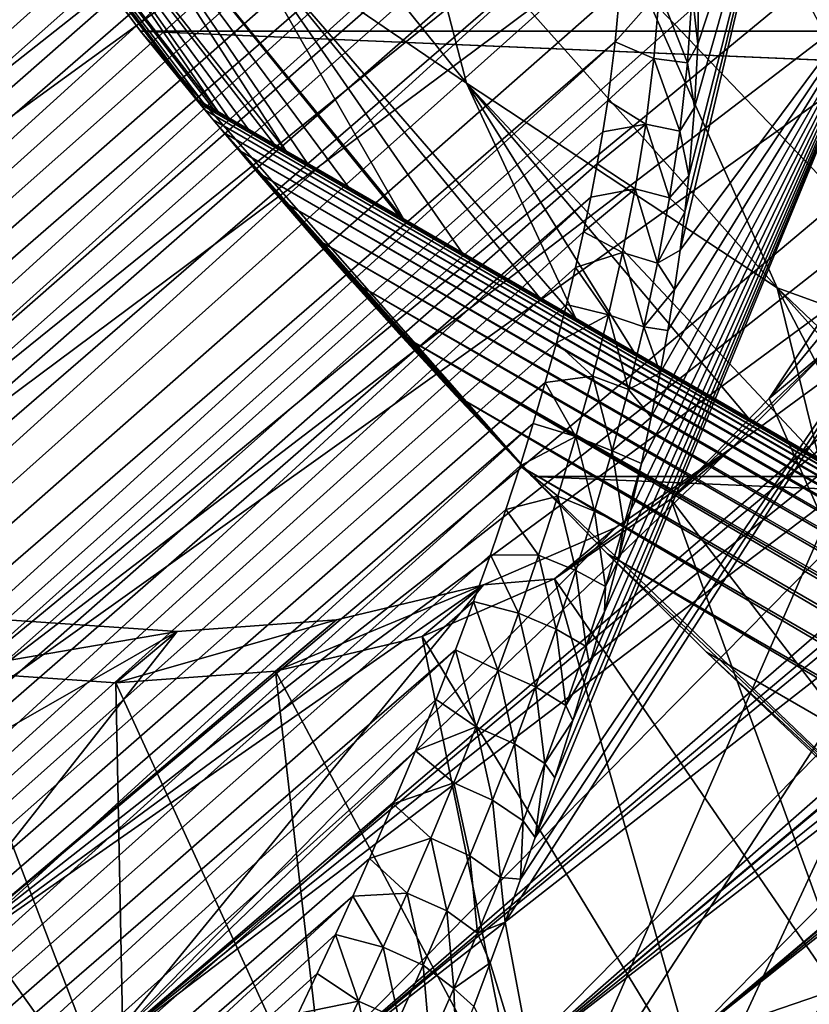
# Model space of a CAD drawing. Header units: metres. Extents: x -82 to 82, y -313 to 40.
# Tile 176 of 256: x -31.81 to -27.29, y -30.7 to -25.06. Entities that reach past the tile are written whole.
import ezdxf

# ---------------------------------------------------------------- set-up
doc = ezdxf.new("R2010")
doc.units = ezdxf.units.M
doc.layers.add('solid_505278_SW0001_CCC', color=7, linetype='CONTINUOUS')

msp = doc.modelspace()

# ---------------------------------------------------------------- linework, layer by layer
at = {"layer": 'solid_505278_SW0001_CCC'}
for points in [[(-30.784918, -10.763356, 55.271042), (-29.631016, -11.998379, 55.399693), (-23.956255, -25.700756, 49.029301)], [(-27.683992, -18.234549, 51.805008), (-30.784918, -10.763356, 55.271042), (-23.956255, -25.700756, 49.029301)], [(-29.631016, -11.998379, 55.399693), (-23.931541, -24.465729, 50.190086), (-23.956255, -25.700756, 49.029301)], [(-27.455582, -15.190328, 18.059414), (-40.277557, -26.071154, 29.859011), (-41.461132, -24.902836, 29.636663)], [(-27.455582, -15.190328, 18.059414), (-26.672958, -16.562752, 18.767042), (-40.277557, -26.071154, 29.859011)], [(-26.672958, -16.562752, 18.767042), (-26.65559, -16.59059, 18.783199), (-40.277557, -26.071154, 29.859011)], [(-26.65559, -16.59059, 18.783199), (-39.040272, -27.144865, 30.226973), (-40.277557, -26.071154, 29.859011)], [(-26.65559, -16.59059, 18.783199), (-25.805109, -17.847361, 19.604805), (-39.040272, -27.144865, 30.226973)], [(-25.805109, -17.847361, 19.604805), (-25.791048, -17.866592, 19.618942), (-39.040272, -27.144865, 30.226973)], [(-25.791048, -17.866592, 19.618942), (-37.765705, -28.109753, 30.735613), (-39.040272, -27.144865, 30.226973)], [(-25.791048, -17.866592, 19.618942), (-24.891317, -19.013494, 20.568521), (-37.765705, -28.109753, 30.735613)], [(-27.193323, -19.424343, 51.249588), (-27.683992, -18.234549, 51.805008), (-23.956255, -25.700756, 49.029301)], [(-24.891317, -19.013494, 20.568521), (-36.466805, -28.956055, 31.379744), (-37.765705, -28.109753, 30.735613)], [(-24.891317, -19.013494, 20.568521), (-24.474615, -19.495378, 21.041468), (-36.466805, -28.956055, 31.379744)], [(-24.474615, -19.495378, 21.041468), (-24.055731, -19.950617, 21.538841), (-36.466805, -28.956055, 31.379744)], [(-24.055731, -19.950617, 21.538841), (-35.160133, -29.672882, 32.15123), (-36.466805, -28.956055, 31.379744)], [(-24.055731, -19.950617, 21.538841), (-23.637632, -20.378817, 22.060297), (-35.160133, -29.672882, 32.15123)], [(-23.637632, -20.378817, 22.060297), (-23.223309, -20.779757, 22.605289), (-35.160133, -29.672882, 32.15123)], [(-23.223309, -20.779757, 22.605289), (-33.86079, -30.252069, 33.041054), (-35.160133, -29.672882, 32.15123)], [(-23.223309, -20.779757, 22.605289), (-22.815672, -21.153442, 23.173153), (-33.86079, -30.252069, 33.041054)], [(-22.815672, -21.153442, 23.173153), (-22.417473, -21.500124, 23.76317), (-33.86079, -30.252069, 33.041054)], [(-50.522434, -37.890839, 83.596733), (-31.469603, -21.306791, 64.682755), (-31.642363, -21.314268, 64.887383)], [(-50.522434, -37.890839, 83.596733), (-50.405293, -38.536819, 83.331078), (-31.469603, -21.306791, 64.682755)], [(-50.405293, -38.536819, 83.331078), (-31.303656, -21.304287, 64.486702), (-31.469603, -21.306791, 64.682755)], [(-50.405293, -38.536819, 83.331078), (-31.144859, -21.307049, 64.2995), (-31.303656, -21.304287, 64.486702)], [(-50.522434, -37.890839, 83.596733), (-31.642363, -21.314268, 64.887383), (-31.822475, -21.327295, 65.101158)], [(-50.405293, -38.536819, 83.331078), (-30.992691, -21.314518, 64.120598), (-31.144859, -21.307049, 64.2995)], [(-50.405293, -38.536819, 83.331078), (-30.846811, -21.326328, 63.949608), (-30.992691, -21.314518, 64.120598)], [(-50.405293, -38.536819, 83.331078), (-30.707478, -21.342695, 63.786732), (-30.846811, -21.326328, 63.949608)], [(-50.405293, -38.536819, 83.331078), (-30.574125, -21.36298, 63.631382), (-30.707478, -21.342695, 63.786732)], [(-50.405293, -38.536819, 83.331078), (-50.253609, -39.17049, 83.069473), (-30.574125, -21.36298, 63.631382)], [(-50.253609, -39.17049, 83.069473), (-30.446589, -21.386986, 63.483341), (-30.574125, -21.36298, 63.631382)], [(-50.253609, -39.17049, 83.069473), (-30.325008, -21.414804, 63.342693), (-30.446589, -21.386986, 63.483341)], [(-50.253609, -39.17049, 83.069473), (-30.098269, -21.480011, 63.082005), (-30.325008, -21.414804, 63.342693)], [(-50.253609, -39.17049, 83.069473), (-29.892912, -21.557049, 62.847946), (-30.098269, -21.480011, 63.082005)], [(-22.417473, -21.500124, 23.76317), (-22.03124, -21.820253, 24.37462), (-33.86079, -30.252069, 33.041054)], [(-50.253609, -39.17049, 83.069473), (-50.067894, -39.791664, 82.812096), (-29.892912, -21.557049, 62.847946)], [(-50.067894, -39.791664, 82.812096), (-29.707764, -21.644073, 62.638977), (-29.892912, -21.557049, 62.847946)], [(-50.067894, -39.791664, 82.812096), (-29.541315, -21.739086, 62.453178), (-29.707764, -21.644073, 62.638977)], [(-50.067894, -39.791664, 82.812096), (-29.392279, -21.840738, 62.288837), (-29.541315, -21.739086, 62.453178)], [(-50.067894, -39.791664, 82.812096), (-49.848557, -40.400101, 82.559128), (-29.392279, -21.840738, 62.288837)], [(-49.848557, -40.400101, 82.559128), (-29.259308, -21.94775, 62.14418), (-29.392279, -21.840738, 62.288837)], [(-22.03124, -21.820253, 24.37462), (-32.583103, -30.687136, 34.039482), (-33.86079, -30.252069, 33.041054)], [(-22.03124, -21.820253, 24.37462), (-21.659241, -22.114487, 25.006866), (-32.583103, -30.687136, 34.039482)], [(-49.848557, -40.400101, 82.559128), (-29.140278, -22.059092, 62.016655), (-29.259308, -21.94775, 62.14418)], [(-49.848557, -40.400101, 82.559128), (-29.033426, -22.174677, 61.904129), (-29.140278, -22.059092, 62.016655)], [(-21.659241, -22.114487, 25.006866), (-21.303455, -22.38361, 25.659407), (-32.583103, -30.687136, 34.039482)], [(-49.848557, -40.400101, 82.559128), (-28.937401, -22.294413, 61.804962), (-29.033426, -22.174677, 61.904129)], [(-49.848557, -40.400101, 82.559128), (-49.595909, -40.995548, 82.31073), (-28.937401, -22.294413, 61.804962)], [(-49.595909, -40.995548, 82.31073), (-28.850801, -22.418177, 61.717545), (-28.937401, -22.294413, 61.804962)], [(-49.595909, -40.995548, 82.31073), (-28.772446, -22.546778, 61.640533), (-28.850801, -22.418177, 61.717545)], [(31.121508, -25.128704, -279.5), (-31.121508, -25.128704, -279.5), (-33.140461, -22.398878, -279.5)], [(-32.838821, -22.838821, -266.73761), (-33.140461, -22.398878, -279.5), (-31.121508, -25.128704, -279.5)], [(33.140461, -22.398878, -279.5), (31.121508, -25.128704, -279.5), (-33.140461, -22.398878, -279.5)], [(-21.303455, -22.38361, 25.659407), (-31.343657, -30.972475, 35.13353), (-32.583103, -30.687136, 34.039482)], [(-21.303455, -22.38361, 25.659407), (-20.965599, -22.628489, 26.331911), (-31.343657, -30.972475, 35.13353)], [(-49.595909, -40.995548, 82.31073), (-28.701607, -22.680807, 61.573128), (-28.772446, -22.546778, 61.640533)], [(-20.965599, -22.628489, 26.331911), (-20.647156, -22.850019, 27.024239), (-31.343657, -30.972475, 35.13353)], [(-49.595909, -40.995548, 82.31073), (-28.637539, -22.820927, 61.514565), (-28.701607, -22.680807, 61.573128)], [(-49.595909, -40.995548, 82.31073), (-49.31015, -41.577801, 82.067017), (-28.637539, -22.820927, 61.514565)], [(-49.31015, -41.577801, 82.067017), (-28.579773, -22.968145, 61.464409), (-28.637539, -22.820927, 61.514565)], [(-30.804564, -25.516247, -274.324585), (-32.838821, -22.838821, -266.73761), (-31.121508, -25.128704, -279.5)], [(-30.804564, -25.516247, -274.324585), (-30.804564, -25.516247, -266.73761), (-32.838821, -22.838821, -266.73761)], [(-32.358604, -23.42684, -265.954437), (-32.838821, -22.838821, -266.73761), (-30.804564, -25.516247, -266.73761)], [(-20.647156, -22.850019, 27.024239), (-30.155128, -31.10516, 36.312004), (-31.343657, -30.972475, 35.13353)], [(-20.647156, -22.850019, 27.024239), (-20.349428, -23.049063, 27.736441), (-30.155128, -31.10516, 36.312004)], [(-49.31015, -41.577801, 82.067017), (-28.528191, -23.123703, 61.422638), (-28.579773, -22.968145, 61.464409)], [(-20.349428, -23.049063, 27.736441), (-20.073586, -23.226397, 28.468733), (-30.155128, -31.10516, 36.312004)], [(-31.11492, -23.109747, -263.08255), (-29.252865, -25.425745, -263.08255), (-29.555046, -24.264919, -262.492188)], [(-30.572807, -24.526506, -263.735565), (-29.252865, -25.425745, -263.08255), (-31.11492, -23.109747, -263.08255)], [(-49.31015, -41.577801, 82.067017), (-28.482689, -23.28883, 61.389301), (-28.528191, -23.123703, 61.422638)], [(-20.073586, -23.226397, 28.468733), (-29.033194, -31.083408, 37.559395), (-30.155128, -31.10516, 36.312004)], [(-20.073586, -23.226397, 28.468733), (-19.820707, -23.382675, 29.221466), (-29.033194, -31.083408, 37.559395)], [(-49.31015, -41.577801, 82.067017), (-28.443184, -23.46549, 61.364574), (-28.482689, -23.28883, 61.389301)], [(-28.030466, -26.38151, 61.217342), (-26.801191, -24.733618, 58.745491), (-27.300577, -23.292175, 59.522388)], [(-28.002802, -26.164984, 61.157833), (-28.030466, -26.38151, 61.217342), (-27.300577, -23.292175, 59.522388)], [(-27.979685, -25.956821, 61.104584), (-28.002802, -26.164984, 61.157833), (-27.300577, -23.292175, 59.522388)], [(-27.946766, -25.564848, 61.017017), (-27.979685, -25.956821, 61.104584), (-27.300577, -23.292175, 59.522388)], [(-27.929266, -25.20252, 60.951317), (-27.946766, -25.564848, 61.017017), (-27.300577, -23.292175, 59.522388)], [(-27.925056, -24.866367, 60.904472), (-27.929266, -25.20252, 60.951317), (-27.300577, -23.292175, 59.522388)], [(-19.820707, -23.382675, 29.221466), (-19.591845, -23.518398, 29.995081), (-29.033194, -31.083408, 37.559395)], [(-30.793253, -25.522778, -266.504181), (-32.358604, -23.42684, -265.954437), (-30.804564, -25.516247, -266.73761)], [(-32.358604, -23.42684, -265.954437), (-30.676504, -25.590181, -265.955353), (-32.084133, -23.543119, -265.183929)], [(-30.700922, -25.576084, -266.033142), (-30.676504, -25.590181, -265.955353), (-32.358604, -23.42684, -265.954437)], [(-30.759048, -25.542526, -266.269836), (-30.700922, -25.576084, -266.033142), (-32.358604, -23.42684, -265.954437)], [(-30.793253, -25.522778, -266.504181), (-30.759048, -25.542526, -266.269836), (-32.358604, -23.42684, -265.954437)], [(-49.31015, -41.577801, 82.067017), (-48.99131, -42.146576, 81.828072), (-28.443184, -23.46549, 61.364574)], [(-48.99131, -42.146576, 81.828072), (-28.410282, -23.655523, 61.349346), (-28.443184, -23.46549, 61.364574)], [(-32.084133, -23.543119, -265.183929), (-30.286539, -25.815329, -265.185516), (-31.620562, -23.7437, -264.440063)], [(-30.353489, -25.776676, -265.28598), (-30.286539, -25.815329, -265.185516), (-32.084133, -23.543119, -265.183929)], [(-30.501638, -25.691141, -265.54184), (-30.353489, -25.776676, -265.28598), (-32.084133, -23.543119, -265.183929)], [(-30.616262, -25.624964, -265.790924), (-30.501638, -25.691141, -265.54184), (-32.084133, -23.543119, -265.183929)], [(-30.676504, -25.590181, -265.955353), (-30.616262, -25.624964, -265.790924), (-32.084133, -23.543119, -265.183929)], [(-19.591845, -23.518398, 29.995081), (-19.388046, -23.63389, 30.790039), (-29.033194, -31.083408, 37.559395)], [(-48.99131, -42.146576, 81.828072), (-28.384537, -23.860771, 61.344528), (-28.410282, -23.655523, 61.349346)], [(-19.388046, -23.63389, 30.790039), (-27.989855, -30.907541, 38.862278), (-29.033194, -31.083408, 37.559395)], [(-19.388046, -23.63389, 30.790039), (-19.210402, -23.729279, 31.606749), (-27.989855, -30.907541, 38.862278)], [(-19.210402, -23.729279, 31.606749), (-19.060043, -23.804491, 32.445469), (-27.989855, -30.907541, 38.862278)], [(-31.620562, -23.7437, -264.440063), (-29.614716, -26.203205, -264.440613), (-30.572807, -24.526506, -263.735565)], [(-29.638426, -26.189516, -264.461609), (-29.614716, -26.203205, -264.440613), (-31.620562, -23.7437, -264.440063)], [(-29.930347, -26.020975, -264.74646), (-29.638426, -26.189516, -264.461609), (-31.620562, -23.7437, -264.440063)], [(-30.165401, -25.885267, -265.020966), (-29.930347, -26.020975, -264.74646), (-31.620562, -23.7437, -264.440063)], [(-30.286539, -25.815329, -265.185516), (-30.165401, -25.885267, -265.020966), (-31.620562, -23.7437, -264.440063)], [(-19.060043, -23.804491, 32.445469), (-27.037615, -30.579544, 40.205154), (-27.989855, -30.907541, 38.862278)], [(-48.99131, -42.146576, 81.828072), (-28.366653, -24.083639, 61.351284), (-28.384537, -23.860771, 61.344528)], [(-48.99131, -42.146576, 81.828072), (-28.358086, -24.326643, 61.371552), (-28.366653, -24.083639, 61.351284)], [(-29.555046, -24.264919, -262.492188), (-27.474028, -26.598213, -262.492188), (-28.227596, -24.912588, -261.974609)], [(-29.252865, -25.425745, -263.08255), (-27.474028, -26.598213, -262.492188), (-29.555046, -24.264919, -262.492188)], [(-48.99131, -42.146576, 81.828072), (-48.639378, -42.701458, 81.594017), (-28.358086, -24.326643, 61.371552)], [(-48.639378, -42.701458, 81.594017), (-28.36013, -24.591164, 61.407063), (-28.358086, -24.326643, 61.371552)], [(-31.343657, -30.972475, 35.13353), (-30.155128, -31.10516, 36.312004), (-23.699511, -24.558275, 49.384624)], [(-27.733046, -27.513363, 42.259075), (-31.343657, -30.972475, 35.13353), (-23.699511, -24.558275, 49.384624)], [(-30.572807, -24.526506, -263.735565), (-28.627237, -26.773327, -263.737335), (-29.252865, -25.425745, -263.08255)], [(-28.836243, -26.652657, -263.863739), (-28.627237, -26.773327, -263.737335), (-30.572807, -24.526506, -263.735565)], [(-29.278376, -26.397392, -264.166992), (-28.836243, -26.652657, -263.863739), (-30.572807, -24.526506, -263.735565)], [(-29.614716, -26.203205, -264.440613), (-29.278376, -26.397392, -264.166992), (-30.572807, -24.526506, -263.735565)], [(-30.155128, -31.10516, 36.312004), (-23.775229, -25.751787, 48.206146), (-23.699511, -24.558275, 49.384624)], [(-27.168629, -26.937162, 43.405514), (-27.733046, -27.513363, 42.259075), (-23.699511, -24.558275, 49.384624)], [(-48.639378, -42.701458, 81.594017), (-28.374102, -24.878487, 61.459557), (-28.36013, -24.591164, 61.407063)], [(-28.860437, -29.743622, 62.605957), (-26.417965, -26.150358, 57.864189), (-26.801191, -24.733618, 58.745491)], [(-28.747566, -29.403463, 62.432625), (-28.860437, -29.743622, 62.605957), (-26.801191, -24.733618, 58.745491)], [(-28.64381, -29.074976, 62.27087), (-28.747566, -29.403463, 62.432625), (-26.801191, -24.733618, 58.745491)], [(-28.549156, -28.758177, 62.121059), (-28.64381, -29.074976, 62.27087), (-26.801191, -24.733618, 58.745491)], [(-28.463228, -28.452833, 61.982845), (-28.549156, -28.758177, 62.121059), (-26.801191, -24.733618, 58.745491)], [(-28.384981, -28.158222, 61.854546), (-28.463228, -28.452833, 61.982845), (-26.801191, -24.733618, 58.745491)], [(-28.314615, -27.874489, 61.736881), (-28.384981, -28.158222, 61.854546), (-26.801191, -24.733618, 58.745491)], [(-28.251963, -27.603064, 61.629753), (-28.314615, -27.874489, 61.736881), (-26.801191, -24.733618, 58.745491)], [(-28.194973, -27.337933, 61.529732), (-28.251963, -27.603064, 61.629753), (-26.801191, -24.733618, 58.745491)], [(-28.145138, -27.084743, 61.439739), (-28.194973, -27.337933, 61.529732), (-26.801191, -24.733618, 58.745491)], [(-28.101364, -26.841131, 61.358006), (-28.145138, -27.084743, 61.439739), (-26.801191, -24.733618, 58.745491)], [(-28.063059, -26.606663, 61.283638), (-28.101364, -26.841131, 61.358006), (-26.801191, -24.733618, 58.745491)], [(-28.030466, -26.38151, 61.217342), (-28.063059, -26.606663, 61.283638), (-26.801191, -24.733618, 58.745491)], [(-48.639378, -42.701458, 81.594017), (-28.401852, -25.189863, 61.531261), (-28.374102, -24.878487, 61.459557)], [(-28.148714, -24.900457, 61.234219), (-28.374102, -24.878487, 61.459557), (-28.401852, -25.189863, 61.531261)], [(-28.180124, -25.284191, 61.324383), (-28.148714, -24.900457, 61.234219), (-28.401852, -25.189863, 61.531261)], [(-28.227596, -24.912588, -261.974609), (-26.165464, -27.07033, -261.974609), (-27.279314, -24.99678, -261.541443)], [(-27.474028, -26.598213, -262.492188), (-26.165464, -27.07033, -261.974609), (-28.227596, -24.912588, -261.974609)], [(-27.988373, -25.309742, 61.064644), (-28.148714, -24.900457, 61.234219), (-28.180124, -25.284191, 61.324383)], [(-27.988373, -25.309742, 61.064644), (-27.960598, -24.908714, 60.971603), (-28.148714, -24.900457, 61.234219)], [(-27.988373, -25.309742, 61.064644), (-27.929266, -25.20252, 60.951317), (-27.960598, -24.908714, 60.971603)], [(-27.960598, -24.908714, 60.971603), (-27.929266, -25.20252, 60.951317), (-27.925056, -24.866367, 60.904472)], [(28.878269, -27.677528, -279.5), (-28.878269, -27.677528, -279.5), (-31.121508, -25.128704, -279.5)], [(-30.705046, -25.635916, -274.890564), (-31.121508, -25.128704, -279.5), (-28.878269, -27.677528, -279.5)], [(31.121508, -25.128704, -279.5), (28.878269, -27.677528, -279.5), (-31.121508, -25.128704, -279.5)], [(-30.798641, -25.523396, -274.463776), (-30.804564, -25.516247, -274.324585), (-31.121508, -25.128704, -279.5)], [(-30.780796, -25.544912, -274.602966), (-30.798641, -25.523396, -274.463776), (-31.121508, -25.128704, -279.5)], [(-30.750303, -25.581612, -274.744171), (-30.780796, -25.544912, -274.602966), (-31.121508, -25.128704, -279.5)], [(-30.705046, -25.635916, -274.890564), (-30.750303, -25.581612, -274.744171), (-31.121508, -25.128704, -279.5)], [(-48.639378, -42.701458, 81.594017), (-48.254272, -43.241982, 81.364975), (-28.401852, -25.189863, 61.531261)], [(-48.254272, -43.241982, 81.364975), (-28.444988, -25.526188, 61.624115), (-28.401852, -25.189863, 61.531261)], [(-28.180124, -25.284191, 61.324383), (-28.401852, -25.189863, 61.531261), (-28.444988, -25.526188, 61.624115)], [(-27.988373, -25.309742, 61.064644), (-27.946766, -25.564848, 61.017017), (-27.929266, -25.20252, 60.951317)], [(-28.227205, -25.661032, 61.432083), (-28.180124, -25.284191, 61.324383), (-28.444988, -25.526188, 61.624115)], [(-28.032318, -25.700798, 61.17548), (-28.180124, -25.284191, 61.324383), (-28.227205, -25.661032, 61.432083)], [(-28.032318, -25.700798, 61.17548), (-27.988373, -25.309742, 61.064644), (-28.180124, -25.284191, 61.324383)], [(-28.032318, -25.700798, 61.17548), (-27.946766, -25.564848, 61.017017), (-27.988373, -25.309742, 61.064644)], [(-29.252865, -25.425745, -263.08255), (-27.233318, -27.578106, -263.082672), (-27.474028, -26.598213, -262.492188)], [(-27.63773, -27.34462, -263.245209), (-27.233318, -27.578106, -263.082672), (-29.252865, -25.425745, -263.08255)], [(-28.295237, -26.965008, -263.554657), (-27.63773, -27.34462, -263.245209), (-29.252865, -25.425745, -263.08255)], [(-28.627237, -26.773327, -263.737335), (-28.295237, -26.965008, -263.554657), (-29.252865, -25.425745, -263.08255)], [(-48.254272, -43.241982, 81.364975), (-28.472603, -25.703867, 61.678867), (-28.444988, -25.526188, 61.624115)], [(-6.695436, -39.435658, -274.324585), (-30.804564, -25.516247, -266.73761), (-30.804564, -25.516247, -274.324585)], [(-30.793253, -25.522778, -266.504181), (-30.804564, -25.516247, -266.73761), (-6.695436, -39.435658, -274.324585)], [(-6.695436, -39.435658, -274.324585), (-30.804564, -25.516247, -274.324585), (-30.798641, -25.523396, -274.463776)], [(-6.704611, -39.434101, -274.463959), (-30.798641, -25.523396, -274.463776), (-30.780796, -25.544912, -274.602966)], [(-6.695436, -39.435658, -274.324585), (-30.798641, -25.523396, -274.463776), (-6.704611, -39.434101, -274.463959)], [(-30.793253, -25.522778, -266.504181), (-6.695436, -39.435658, -274.324585), (-30.759048, -25.542526, -266.269836)], [(-28.227205, -25.661032, 61.432083), (-28.444988, -25.526188, 61.624115), (-28.472603, -25.703867, 61.678867)], [(-6.732229, -39.429394, -274.603302), (-30.780796, -25.544912, -274.602966), (-30.750303, -25.581612, -274.744171)], [(-6.704611, -39.434101, -274.463959), (-30.780796, -25.544912, -274.602966), (-6.732229, -39.429394, -274.603302)], [(-30.759048, -25.542526, -266.269836), (-6.695436, -39.435658, -274.324585), (-30.700922, -25.576084, -266.033142)], [(-6.779339, -39.421322, -274.744598), (-30.750303, -25.581612, -274.744171), (-30.705046, -25.635916, -274.890564)], [(-6.732229, -39.429394, -274.603302), (-30.750303, -25.581612, -274.744171), (-6.779339, -39.421322, -274.744598)], [(-30.700922, -25.576084, -266.033142), (-6.695436, -39.435658, -274.324585), (-30.676504, -25.590181, -265.955353)], [(-30.676504, -25.590181, -265.955353), (-6.695436, -39.435658, -274.324585), (-30.616262, -25.624964, -265.790924)], [(-28.032318, -25.700798, 61.17548), (-27.979685, -25.956821, 61.104584), (-27.946766, -25.564848, 61.017017)], [(-30.642134, -25.711081, -275.043854), (-30.705046, -25.635916, -274.890564), (-28.878269, -27.677528, -279.5)], [(-6.849081, -39.409264, -274.891022), (-30.705046, -25.635916, -274.890564), (-30.642134, -25.711081, -275.043854)], [(-6.779339, -39.421322, -274.744598), (-30.705046, -25.635916, -274.890564), (-6.849081, -39.409264, -274.891022)], [(-30.616262, -25.624964, -265.790924), (-6.695436, -39.435658, -274.324585), (-30.501638, -25.691141, -265.54184)], [(-30.501638, -25.691141, -265.54184), (-6.695436, -39.435658, -274.324585), (-30.353489, -25.776676, -265.28598)], [(-28.227205, -25.661032, 61.432083), (-28.472603, -25.703867, 61.678867), (-28.50485, -25.888252, 61.739803)], [(-28.287605, -26.031115, 61.554432), (-28.227205, -25.661032, 61.432083), (-28.50485, -25.888252, 61.739803)], [(-28.089947, -26.082558, 61.301041), (-28.227205, -25.661032, 61.432083), (-28.287605, -26.031115, 61.554432)], [(-28.089947, -26.082558, 61.301041), (-28.032318, -25.700798, 61.17548), (-28.227205, -25.661032, 61.432083)], [(-28.089947, -26.082558, 61.301041), (-27.979685, -25.956821, 61.104584), (-28.032318, -25.700798, 61.17548)], [(-48.254272, -43.241982, 81.364975), (-28.50485, -25.888252, 61.739803), (-28.472603, -25.703867, 61.678867)], [(-30.558359, -25.810593, -275.204071), (-30.642134, -25.711081, -275.043854), (-28.878269, -27.677528, -279.5)], [(-6.945766, -39.392338, -275.044403), (-30.642134, -25.711081, -275.043854), (-30.558359, -25.810593, -275.204071)], [(-6.849081, -39.409264, -274.891022), (-30.642134, -25.711081, -275.043854), (-6.945766, -39.392338, -275.044403)], [(-30.155128, -31.10516, 36.312004), (-29.033194, -31.083408, 37.559395), (-23.775229, -25.751787, 48.206146)], [(-29.033194, -31.083408, 37.559395), (-23.99147, -26.8529, 46.958755), (-23.775229, -25.751787, 48.206146)], [(-30.448709, -25.939856, -275.372437), (-30.558359, -25.810593, -275.204071), (-28.878269, -27.677528, -279.5)], [(-7.073965, -39.369518, -275.204651), (-30.558359, -25.810593, -275.204071), (-30.448709, -25.939856, -275.372437)], [(-6.945766, -39.392338, -275.044403), (-30.558359, -25.810593, -275.204071), (-7.073965, -39.369518, -275.204651)], [(-30.353489, -25.776676, -265.28598), (-6.695436, -39.435658, -274.324585), (-30.286539, -25.815329, -265.185516)], [(-30.286539, -25.815329, -265.185516), (-6.695436, -39.435658, -274.324585), (-30.165401, -25.885267, -265.020966)], [(-48.254272, -43.241982, 81.364975), (-28.541601, -26.079239, 61.80685), (-28.50485, -25.888252, 61.739803)], [(-30.165401, -25.885267, -265.020966), (-6.695436, -39.435658, -274.324585), (-29.930347, -26.020975, -264.74646)], [(-28.287605, -26.031115, 61.554432), (-28.50485, -25.888252, 61.739803), (-28.541601, -26.079239, 61.80685)], [(-30.307878, -26.104261, -275.548218), (-30.448709, -25.939856, -275.372437), (-28.878269, -27.677528, -279.5)], [(-7.240767, -39.339184, -275.372925), (-30.448709, -25.939856, -275.372437), (-30.307878, -26.104261, -275.548218)], [(-7.073965, -39.369518, -275.204651), (-30.448709, -25.939856, -275.372437), (-7.240767, -39.339184, -275.372925)], [(-28.089947, -26.082558, 61.301041), (-28.002802, -26.164984, 61.157833), (-27.979685, -25.956821, 61.104584)], [(-29.930347, -26.020975, -264.74646), (-6.695436, -39.435658, -274.324585), (-29.638426, -26.189516, -264.461609)], [(-28.287605, -26.031115, 61.554432), (-28.541601, -26.079239, 61.80685), (-28.583038, -26.276979, 61.880238)], [(-28.35918, -26.39465, 61.688854), (-28.287605, -26.031115, 61.554432), (-28.583038, -26.276979, 61.880238)], [(-28.158941, -26.455748, 61.438587), (-28.287605, -26.031115, 61.554432), (-28.35918, -26.39465, 61.688854)], [(-28.158941, -26.455748, 61.438587), (-28.089947, -26.082558, 61.301041), (-28.287605, -26.031115, 61.554432)], [(-48.254272, -43.241982, 81.364975), (-47.835804, -43.767616, 81.141052), (-28.541601, -26.079239, 61.80685)], [(-47.835804, -43.767616, 81.141052), (-28.583038, -26.276979, 61.880238), (-28.541601, -26.079239, 61.80685)], [(-28.158941, -26.455748, 61.438587), (-28.002802, -26.164984, 61.157833), (-28.089947, -26.082558, 61.301041)], [(-30.130215, -26.309126, -275.729767), (-30.307878, -26.104261, -275.548218), (-28.878269, -27.677528, -279.5)], [(-7.453435, -39.299442, -275.548523), (-30.307878, -26.104261, -275.548218), (-30.130215, -26.309126, -275.729767)], [(-7.240767, -39.339184, -275.372925), (-30.307878, -26.104261, -275.548218), (-7.453435, -39.299442, -275.548523)], [(-29.031876, -30.229828, 62.865337), (-28.781246, -31.563957, 61.92997), (-26.417965, -26.150358, 57.864189)], [(-28.943626, -29.983728, 62.732346), (-29.031876, -30.229828, 62.865337), (-26.417965, -26.150358, 57.864189)], [(-28.860437, -29.743622, 62.605957), (-28.943626, -29.983728, 62.732346), (-26.417965, -26.150358, 57.864189)], [(-28.781246, -31.563957, 61.92997), (-26.154167, -27.530312, 56.885998), (-26.417965, -26.150358, 57.864189)], [(-29.638426, -26.189516, -264.461609), (-6.695436, -39.435658, -274.324585), (-29.614716, -26.203205, -264.440613)], [(-29.614716, -26.203205, -264.440613), (-6.695436, -39.435658, -274.324585), (-29.278376, -26.397392, -264.166992)], [(-28.158941, -26.455748, 61.438587), (-28.030466, -26.38151, 61.217342), (-28.002802, -26.164984, 61.157833)], [(-26.712357, -26.247803, 44.537514), (-27.063034, -26.54204, 44.858109), (-27.519308, -27.231409, 43.726097)], [(-26.712357, -26.247803, 44.537514), (-27.519308, -27.231409, 43.726097), (-27.168629, -26.937162, 43.405514)], [(-47.835804, -43.767616, 81.141052), (-28.629812, -26.481918, 61.960632), (-28.583038, -26.276979, 61.880238)], [(-29.910402, -26.558762, -275.914185), (-30.130215, -26.309126, -275.729767), (-28.878269, -27.677528, -279.5)], [(-7.719488, -39.248051, -275.729919), (-30.130215, -26.309126, -275.729767), (-29.910402, -26.558762, -275.914185)], [(-7.453435, -39.299442, -275.548523), (-30.130215, -26.309126, -275.729767), (-7.719488, -39.248051, -275.729919)], [(-28.35918, -26.39465, 61.688854), (-28.583038, -26.276979, 61.880238), (-28.629812, -26.481918, 61.960632)], [(-29.278376, -26.397392, -264.166992), (-6.695436, -39.435658, -274.324585), (-28.836243, -26.652657, -263.863739)], [(-28.440475, -26.752003, 61.833607), (-28.35918, -26.39465, 61.688854), (-28.629812, -26.481918, 61.960632)], [(-28.237745, -26.821077, 61.586277), (-28.35918, -26.39465, 61.688854), (-28.440475, -26.752003, 61.833607)], [(-28.237745, -26.821077, 61.586277), (-28.158941, -26.455748, 61.438587), (-28.35918, -26.39465, 61.688854)], [(-28.158941, -26.455748, 61.438587), (-28.063059, -26.606663, 61.283638), (-28.030466, -26.38151, 61.217342)], [(-47.835804, -43.767616, 81.141052), (-28.681662, -26.693861, 62.047836), (-28.629812, -26.481918, 61.960632)], [(-28.440475, -26.752003, 61.833607), (-28.629812, -26.481918, 61.960632), (-28.681662, -26.693861, 62.047836)], [(-28.237745, -26.821077, 61.586277), (-28.063059, -26.606663, 61.283638), (-28.158941, -26.455748, 61.438587)], [(-27.519308, -27.231409, 43.726097), (-27.063034, -26.54204, 44.858109), (-26.155256, -30.314989, 42.387691)], [(-29.641327, -26.858738, -276.09903), (-29.910402, -26.558762, -275.914185), (-28.878269, -27.677528, -279.5)], [(-8.045399, -39.182541, -275.914215), (-29.910402, -26.558762, -275.914185), (-29.641327, -26.858738, -276.09903)], [(-7.719488, -39.248051, -275.729919), (-29.910402, -26.558762, -275.914185), (-8.045399, -39.182541, -275.914215)], [(-27.474028, -26.598213, -262.492188), (-25.221924, -28.739386, -262.489777), (-26.165464, -27.07033, -261.974609)], [(-25.920084, -28.336304, -262.661835), (-25.221924, -28.739386, -262.489777), (-27.474028, -26.598213, -262.492188)], [(-26.848598, -27.800224, -262.94397), (-25.920084, -28.336304, -262.661835), (-27.474028, -26.598213, -262.492188)], [(-27.233318, -27.578106, -263.082672), (-26.848598, -27.800224, -262.94397), (-27.474028, -26.598213, -262.492188)], [(-28.836243, -26.652657, -263.863739), (-6.695436, -39.435658, -274.324585), (-28.627237, -26.773327, -263.737335)], [(-28.237745, -26.821077, 61.586277), (-28.101364, -26.841131, 61.358006), (-28.063059, -26.606663, 61.283638)], [(-47.835804, -43.767616, 81.141052), (-28.738956, -26.913097, 62.142254), (-28.681662, -26.693861, 62.047836)], [(-28.440475, -26.752003, 61.833607), (-28.681662, -26.693861, 62.047836), (-28.738956, -26.913097, 62.142254)], [(-28.530205, -27.103575, 61.987175), (-28.440475, -26.752003, 61.833607), (-28.738956, -26.913097, 62.142254)], [(-28.627237, -26.773327, -263.737335), (-6.695436, -39.435658, -274.324585), (-28.295237, -26.965008, -263.554657)], [(-28.325066, -27.179256, 61.742596), (-28.440475, -26.752003, 61.833607), (-28.530205, -27.103575, 61.987175)], [(-28.325066, -27.179256, 61.742596), (-28.237745, -26.821077, 61.586277), (-28.440475, -26.752003, 61.833607)], [(-28.325066, -27.179256, 61.742596), (-28.145138, -27.084743, 61.439739), (-28.237745, -26.821077, 61.586277)], [(-28.237745, -26.821077, 61.586277), (-28.145138, -27.084743, 61.439739), (-28.101364, -26.841131, 61.358006)], [(-29.314524, -27.215044, -276.281555), (-29.641327, -26.858738, -276.09903), (-28.878269, -27.677528, -279.5)], [(-8.911341, -38.994717, -276.281433), (-29.641327, -26.858738, -276.09903), (-29.314524, -27.215044, -276.281555)], [(-8.43952, -39.099545, -276.098969), (-29.641327, -26.858738, -276.09903), (-8.911341, -38.994717, -276.281433)], [(-8.045399, -39.182541, -275.914215), (-29.641327, -26.858738, -276.09903), (-8.43952, -39.099545, -276.098969)], [(-29.033194, -31.083408, 37.559395), (-27.989855, -30.907541, 38.862278), (-23.99147, -26.8529, 46.958755)], [(-27.989855, -30.907541, 38.862278), (-24.345839, -27.849848, 45.655872), (-23.99147, -26.8529, 46.958755)], [(-47.835804, -43.767616, 81.141052), (-28.802275, -27.140062, 62.244495), (-28.738956, -26.913097, 62.142254)], [(-28.530205, -27.103575, 61.987175), (-28.738956, -26.913097, 62.142254), (-28.802275, -27.140062, 62.244495)], [(-27.168629, -26.937162, 43.405514), (-27.519308, -27.231409, 43.726097), (-28.08374, -27.807627, 42.579628)], [(-27.168629, -26.937162, 43.405514), (-28.08374, -27.807627, 42.579628), (-27.733046, -27.513363, 42.259075)], [(-28.295237, -26.965008, -263.554657), (-6.695436, -39.435658, -274.324585), (-27.63773, -27.34462, -263.245209)], [(-28.62727, -27.449747, 62.148277), (-28.530205, -27.103575, 61.987175), (-28.802275, -27.140062, 62.244495)], [(-28.419733, -27.530931, 61.906227), (-28.530205, -27.103575, 61.987175), (-28.62727, -27.449747, 62.148277)], [(-28.419733, -27.530931, 61.906227), (-28.325066, -27.179256, 61.742596), (-28.530205, -27.103575, 61.987175)], [(-28.325066, -27.179256, 61.742596), (-28.194973, -27.337933, 61.529732), (-28.145138, -27.084743, 61.439739)], [(-47.835804, -43.767616, 81.141052), (-28.871267, -27.374495, 62.354271), (-28.802275, -27.140062, 62.244495)], [(-28.62727, -27.449747, 62.148277), (-28.802275, -27.140062, 62.244495), (-28.871267, -27.374495, 62.354271)], [(-28.920216, -27.633696, -276.458679), (-29.314524, -27.215044, -276.281555), (-28.878269, -27.677528, -279.5)], [(-9.470983, -38.862583, -276.458557), (-29.314524, -27.215044, -276.281555), (-28.920216, -27.633696, -276.458679)], [(-8.911341, -38.994717, -276.281433), (-29.314524, -27.215044, -276.281555), (-9.470983, -38.862583, -276.458557)], [(-28.419733, -27.530931, 61.906227), (-28.194973, -27.337933, 61.529732), (-28.325066, -27.179256, 61.742596)], [(-28.08374, -27.807627, 42.579628), (-27.519308, -27.231409, 43.726097), (-26.155256, -30.314989, 42.387691)], [(-28.419733, -27.530931, 61.906227), (-28.251963, -27.603064, 61.629753), (-28.194973, -27.337933, 61.529732)], [(-47.835804, -43.767616, 81.141052), (-47.383636, -44.277748, 80.922318), (-28.871267, -27.374495, 62.354271)], [(-47.383636, -44.277748, 80.922318), (-28.946535, -27.616837, 62.47221), (-28.871267, -27.374495, 62.354271)], [(-28.62727, -27.449747, 62.148277), (-28.871267, -27.374495, 62.354271), (-28.946535, -27.616837, 62.47221)], [(-27.63773, -27.34462, -263.245209), (-6.695436, -39.435658, -274.324585), (-27.233318, -27.578106, -263.082672)], [(-28.730919, -27.790874, 62.316044), (-28.62727, -27.449747, 62.148277), (-28.946535, -27.616837, 62.47221)], [(-28.520979, -27.876629, 62.076283), (-28.62727, -27.449747, 62.148277), (-28.730919, -27.790874, 62.316044)], [(-28.520979, -27.876629, 62.076283), (-28.419733, -27.530931, 61.906227), (-28.62727, -27.449747, 62.148277)], [(-27.733046, -27.513363, 42.259075), (-28.398504, -27.969149, 41.11264), (-31.343657, -30.972475, 35.13353)], [(-28.781246, -31.563957, 61.92997), (-28.628504, -32.853222, 60.913532), (-26.154167, -27.530312, 56.885998)], [(-27.733046, -27.513363, 42.259075), (-28.08374, -27.807627, 42.579628), (-28.749218, -28.263424, 41.433159)], [(-27.733046, -27.513363, 42.259075), (-28.749218, -28.263424, 41.433159), (-28.398504, -27.969149, 41.11264)], [(-28.628504, -32.853222, 60.913532), (-26.012051, -28.861702, 55.819267), (-26.154167, -27.530312, 56.885998)], [(-28.351694, -27.958529, 61.803795), (-28.419733, -27.530931, 61.906227), (-28.520979, -27.876629, 62.076283)], [(-28.351694, -27.958529, 61.803795), (-28.251963, -27.603064, 61.629753), (-28.419733, -27.530931, 61.906227)], [(-47.383636, -44.277748, 80.922318), (-29.028585, -27.86746, 62.598839), (-28.946535, -27.616837, 62.47221)], [(-28.730919, -27.790874, 62.316044), (-28.946535, -27.616837, 62.47221), (-29.028585, -27.86746, 62.598839)], [(-28.351694, -27.958529, 61.803795), (-28.314615, -27.874489, 61.736881), (-28.251963, -27.603064, 61.629753)], [(-28.446451, -28.121157, -276.627075), (-28.920216, -27.633696, -276.458679), (-28.878269, -27.677528, -279.5)], [(-10.130074, -38.696014, -276.627014), (-28.920216, -27.633696, -276.458679), (-28.446451, -28.121157, -276.627075)], [(-9.470983, -38.862583, -276.458557), (-28.920216, -27.633696, -276.458679), (-10.130074, -38.696014, -276.627014)], [(26.426922, -30.026951, -279.5), (-26.426922, -30.026951, -279.5), (-28.878269, -27.677528, -279.5)], [(-28.446451, -28.121157, -276.627075), (-28.878269, -27.677528, -279.5), (-26.426922, -30.026951, -279.5)], [(28.878269, -27.677528, -279.5), (26.426922, -30.026951, -279.5), (-28.878269, -27.677528, -279.5)], [(-28.840429, -28.127302, 62.489632), (-28.730919, -27.790874, 62.316044), (-29.028585, -27.86746, 62.598839)], [(-28.628094, -28.216843, 62.251968), (-28.730919, -27.790874, 62.316044), (-28.840429, -28.127302, 62.489632)], [(-28.749218, -28.263424, 41.433159), (-28.08374, -27.807627, 42.579628), (-26.974398, -30.849274, 41.001057)], [(-28.628094, -28.216843, 62.251968), (-28.520979, -27.876629, 62.076283), (-28.730919, -27.790874, 62.316044)], [(-28.08374, -27.807627, 42.579628), (-26.155256, -30.314989, 42.387691), (-26.974398, -30.849274, 41.001057)], [(-47.383636, -44.277748, 80.922318), (-29.11706, -28.126101, 62.733868), (-29.028585, -27.86746, 62.598839)], [(-28.840429, -28.127302, 62.489632), (-29.028585, -27.86746, 62.598839), (-29.11706, -28.126101, 62.733868)], [(-28.457531, -28.307386, 61.983532), (-28.520979, -27.876629, 62.076283), (-28.628094, -28.216843, 62.251968)], [(-28.457531, -28.307386, 61.983532), (-28.351694, -27.958529, 61.803795), (-28.520979, -27.876629, 62.076283)], [(-28.351694, -27.958529, 61.803795), (-28.384981, -28.158222, 61.854546), (-28.314615, -27.874489, 61.736881)], [(-27.989855, -30.907541, 38.862278), (-27.037615, -30.579544, 40.205154), (-24.345839, -27.849848, 45.655872)], [(-28.398504, -27.969149, 41.11264), (-29.156622, -28.298782, 39.980637), (-31.343657, -30.972475, 35.13353)], [(-28.398504, -27.969149, 41.11264), (-28.749218, -28.263424, 41.433159), (-29.156622, -28.298782, 39.980637)], [(-28.457531, -28.307386, 61.983532), (-28.384981, -28.158222, 61.854546), (-28.351694, -27.958529, 61.803795)], [(-47.383636, -44.277748, 80.922318), (-29.21277, -28.393362, 62.87812), (-29.11706, -28.126101, 62.733868)], [(-28.955181, -28.459343, 62.668339), (-29.11706, -28.126101, 62.733868), (-29.21277, -28.393362, 62.87812)], [(-28.955181, -28.459343, 62.668339), (-28.840429, -28.127302, 62.489632), (-29.11706, -28.126101, 62.733868)], [(-28.740433, -28.552031, 62.432556), (-28.840429, -28.127302, 62.489632), (-28.955181, -28.459343, 62.668339)], [(-28.740433, -28.552031, 62.432556), (-28.628094, -28.216843, 62.251968), (-28.840429, -28.127302, 62.489632)], [(-27.878315, -28.684483, -276.783051), (-28.446451, -28.121157, -276.627075), (-26.426922, -30.026951, -279.5)], [(-10.902154, -38.485622, -276.78302), (-28.446451, -28.121157, -276.627075), (-27.878315, -28.684483, -276.783051)], [(-10.130074, -38.696014, -276.627014), (-28.446451, -28.121157, -276.627075), (-10.902154, -38.485622, -276.78302)], [(-28.457531, -28.307386, 61.983532), (-28.463228, -28.452833, 61.982845), (-28.384981, -28.158222, 61.854546)], [(-28.568727, -28.650427, 62.168129), (-28.628094, -28.216843, 62.251968), (-28.740433, -28.552031, 62.432556)], [(-28.568727, -28.650427, 62.168129), (-28.457531, -28.307386, 61.983532), (-28.628094, -28.216843, 62.251968)], [(-29.507343, -28.59306, 40.301147), (-28.749218, -28.263424, 41.433159), (-27.90102, -31.235502, 39.632751)], [(-29.156622, -28.298782, 39.980637), (-28.749218, -28.263424, 41.433159), (-29.507343, -28.59306, 40.301147)], [(-28.749218, -28.263424, 41.433159), (-26.974398, -30.849274, 41.001057), (-27.90102, -31.235502, 39.632751)], [(-29.156622, -28.298782, 39.980637), (-32.583103, -30.687136, 34.039482), (-31.343657, -30.972475, 35.13353)], [(-29.156622, -28.298782, 39.980637), (-29.997896, -28.498131, 38.877262), (-32.583103, -30.687136, 34.039482)], [(-29.156622, -28.298782, 39.980637), (-29.507343, -28.59306, 40.301147), (-30.348608, -28.7924, 39.197788)], [(-29.156622, -28.298782, 39.980637), (-30.348608, -28.7924, 39.197788), (-29.997896, -28.498131, 38.877262)], [(-28.568727, -28.650427, 62.168129), (-28.463228, -28.452833, 61.982845), (-28.457531, -28.307386, 61.983532)], [(-47.383636, -44.277748, 80.922318), (-29.316065, -28.669498, 63.031971), (-29.21277, -28.393362, 62.87812)], [(-29.074745, -28.78726, 62.851658), (-29.21277, -28.393362, 62.87812), (-29.316065, -28.669498, 63.031971)], [(-29.074745, -28.78726, 62.851658), (-28.955181, -28.459343, 62.668339), (-29.21277, -28.393362, 62.87812)], [(-28.857553, -28.882544, 62.617561), (-28.955181, -28.459343, 62.668339), (-29.074745, -28.78726, 62.851658)], [(-28.857553, -28.882544, 62.617561), (-28.740433, -28.552031, 62.432556), (-28.955181, -28.459343, 62.668339)], [(-28.568727, -28.650427, 62.168129), (-28.549156, -28.758177, 62.121059), (-28.463228, -28.452833, 61.982845)], [(-30.911764, -28.564678, 37.816376), (-31.886692, -28.497581, 36.811375), (-33.86079, -30.252069, 33.041054)], [(-29.997896, -28.498131, 38.877262), (-30.911764, -28.564678, 37.816376), (-32.583103, -30.687136, 34.039482)], [(-30.911764, -28.564678, 37.816376), (-32.237389, -28.791847, 37.131924), (-31.886692, -28.497581, 36.811375)], [(-29.997896, -28.498131, 38.877262), (-30.348608, -28.7924, 39.197788), (-31.262465, -28.858944, 38.136921)], [(-29.997896, -28.498131, 38.877262), (-31.262465, -28.858944, 38.136921), (-30.911764, -28.564678, 37.816376)], [(-30.911764, -28.564678, 37.816376), (-33.86079, -30.252069, 33.041054), (-32.583103, -30.687136, 34.039482)], [(-30.911764, -28.564678, 37.816376), (-31.262465, -28.858944, 38.136921), (-32.237389, -28.791847, 37.131924)], [(-28.684807, -28.988117, 62.357059), (-28.740433, -28.552031, 62.432556), (-28.857553, -28.882544, 62.617561)], [(-28.684807, -28.988117, 62.357059), (-28.568727, -28.650427, 62.168129), (-28.740433, -28.552031, 62.432556)], [(-33.261089, -28.591957, 36.195465), (-31.210468, -31.469059, 35.797729), (-32.447083, -31.235504, 34.659245)], [(-33.261089, -28.591957, 36.195465), (-32.237389, -28.791847, 37.131924), (-31.210468, -31.469059, 35.797729)], [(-30.348608, -28.7924, 39.197788), (-29.507343, -28.59306, 40.301147), (-28.924097, -31.469059, 38.29908)], [(-29.507343, -28.59306, 40.301147), (-27.90102, -31.235502, 39.632751), (-28.924097, -31.469059, 38.29908)], [(-47.383636, -44.277748, 80.922318), (-46.897411, -44.771648, 80.708862), (-29.316065, -28.669498, 63.031971)], [(-46.897411, -44.771648, 80.708862), (-29.426693, -28.954321, 63.195232), (-29.316065, -28.669498, 63.031971)], [(-29.198704, -29.111303, 63.039116), (-29.316065, -28.669498, 63.031971), (-29.426693, -28.954321, 63.195232)], [(-29.198704, -29.111303, 63.039116), (-29.074745, -28.78726, 62.851658), (-29.316065, -28.669498, 63.031971)], [(-28.684807, -28.988117, 62.357059), (-28.549156, -28.758177, 62.121059), (-28.568727, -28.650427, 62.168129)], [(-27.197403, -29.330894, -276.922638), (-27.878315, -28.684483, -276.783051), (-26.426922, -30.026951, -279.5)], [(-10.902154, -38.485622, -276.78302), (-27.878315, -28.684483, -276.783051), (-27.197403, -29.330894, -276.922638)], [(-32.237389, -28.791847, 37.131924), (-31.262465, -28.858944, 38.136921), (-31.210468, -31.469059, 35.797729)], [(-31.262465, -28.858944, 38.136921), (-30.348608, -28.7924, 39.197788), (-30.031555, -31.547216, 37.015743)], [(-30.348608, -28.7924, 39.197788), (-28.924097, -31.469059, 38.29908), (-30.031555, -31.547216, 37.015743)], [(-28.979057, -29.208706, 62.806526), (-29.074745, -28.78726, 62.851658), (-29.198704, -29.111303, 63.039116)], [(-28.979057, -29.208706, 62.806526), (-28.857553, -28.882544, 62.617561), (-29.074745, -28.78726, 62.851658)], [(-28.684807, -28.988117, 62.357059), (-28.64381, -29.074976, 62.27087), (-28.549156, -28.758177, 62.121059)], [(-31.262465, -28.858944, 38.136921), (-30.031555, -31.547216, 37.015743), (-31.210468, -31.469059, 35.797729)], [(-28.805367, -29.320864, 62.549885), (-28.857553, -28.882544, 62.617561), (-28.979057, -29.208706, 62.806526)], [(-28.805367, -29.320864, 62.549885), (-28.684807, -28.988117, 62.357059), (-28.857553, -28.882544, 62.617561)], [(-28.628504, -32.853222, 60.913532), (-28.578316, -34.094292, 59.829144), (-26.012051, -28.861702, 55.819267)], [(-28.578316, -34.094292, 59.829144), (-25.992826, -30.133171, 54.673096), (-26.012051, -28.861702, 55.819267)], [(-46.897411, -44.771648, 80.708862), (-29.545677, -29.248585, 63.368923), (-29.426693, -28.954321, 63.195232)], [(-29.198704, -29.111303, 63.039116), (-29.426693, -28.954321, 63.195232), (-29.545677, -29.248585, 63.368923)], [(-28.805367, -29.320864, 62.549885), (-28.64381, -29.074976, 62.27087), (-28.684807, -28.988117, 62.357059)], [(-28.805367, -29.320864, 62.549885), (-28.747566, -29.403463, 62.432625), (-28.64381, -29.074976, 62.27087)], [(-29.32666, -29.431719, 63.230267), (-29.198704, -29.111303, 63.039116), (-29.545677, -29.248585, 63.368923)], [(-29.104548, -29.53084, 62.999023), (-29.198704, -29.111303, 63.039116), (-29.32666, -29.431719, 63.230267)], [(-29.104548, -29.53084, 62.999023), (-28.979057, -29.208706, 62.806526), (-29.198704, -29.111303, 63.039116)], [(-46.897411, -44.771648, 80.708862), (-29.673092, -29.552347, 63.553158), (-29.545677, -29.248585, 63.368923)], [(-29.32666, -29.431719, 63.230267), (-29.545677, -29.248585, 63.368923), (-29.673092, -29.552347, 63.553158)], [(-28.93, -29.649073, 62.746174), (-28.979057, -29.208706, 62.806526), (-29.104548, -29.53084, 62.999023)], [(-28.93, -29.649073, 62.746174), (-28.805367, -29.320864, 62.549885), (-28.979057, -29.208706, 62.806526)], [(-28.93, -29.649073, 62.746174), (-28.860437, -29.743622, 62.605957), (-28.805367, -29.320864, 62.549885)], [(-28.805367, -29.320864, 62.549885), (-28.860437, -29.743622, 62.605957), (-28.747566, -29.403463, 62.432625)], [(-29.458342, -29.748695, 63.424786), (-29.32666, -29.431719, 63.230267), (-29.673092, -29.552347, 63.553158)], [(-29.23373, -29.849195, 63.194725), (-29.32666, -29.431719, 63.230267), (-29.458342, -29.748695, 63.424786)], [(-29.23373, -29.849195, 63.194725), (-29.104548, -29.53084, 62.999023), (-29.32666, -29.431719, 63.230267)], [(-29.05839, -29.973066, 62.945583), (-29.104548, -29.53084, 62.999023), (-29.23373, -29.849195, 63.194725)], [(-29.05839, -29.973066, 62.945583), (-28.93, -29.649073, 62.746174), (-29.104548, -29.53084, 62.999023)], [(-46.897411, -44.771648, 80.708862), (-29.808962, -29.86561, 63.747997), (-29.673092, -29.552347, 63.553158)], [(-29.458342, -29.748695, 63.424786), (-29.673092, -29.552347, 63.553158), (-29.808962, -29.86561, 63.747997)], [(-29.05839, -29.973066, 62.945583), (-28.943626, -29.983728, 62.732346), (-28.93, -29.649073, 62.746174)], [(-28.93, -29.649073, 62.746174), (-28.943626, -29.983728, 62.732346), (-28.860437, -29.743622, 62.605957)], [(-29.5935, -30.062412, 63.622391), (-29.458342, -29.748695, 63.424786), (-29.808962, -29.86561, 63.747997)], [(-29.366373, -30.163988, 63.393364), (-29.458342, -29.748695, 63.424786), (-29.5935, -30.062412, 63.622391)], [(-29.366373, -30.163988, 63.393364), (-29.23373, -29.849195, 63.194725), (-29.458342, -29.748695, 63.424786)], [(-27.709307, -35.234959, 48.111805), (-25.33618, -30.144787, 43.987698), (-25.022499, -29.7449, 44.697968)], [(-27.132439, -34.41246, 49.497963), (-27.709307, -35.234959, 48.111805), (-25.022499, -29.7449, 44.697968)], [(-46.897411, -44.771648, 80.708862), (-29.904846, -30.080162, 63.884377), (-29.808962, -29.86561, 63.747997)], [(-29.5935, -30.062412, 63.622391), (-29.808962, -29.86561, 63.747997), (-29.904846, -30.080162, 63.884377)], [(-29.190298, -30.293108, 63.147854), (-29.23373, -29.849195, 63.194725), (-29.366373, -30.163988, 63.393364)], [(-29.190298, -30.293108, 63.147854), (-29.05839, -29.973066, 62.945583), (-29.23373, -29.849195, 63.194725)], [(-29.190298, -30.293108, 63.147854), (-29.031876, -30.229828, 62.865337), (-29.05839, -29.973066, 62.945583)], [(-29.05839, -29.973066, 62.945583), (-29.031876, -30.229828, 62.865337), (-28.943626, -29.983728, 62.732346)], [(-46.897411, -44.771648, 80.708862), (-46.376743, -45.248489, 80.500809), (-29.904846, -30.080162, 63.884377)], [(-46.376743, -45.248489, 80.500809), (-30.005127, -30.299393, 64.0261), (-29.904846, -30.080162, 63.884377)], [(-29.731888, -30.373045, 63.822803), (-29.904846, -30.080162, 63.884377), (-30.005127, -30.299393, 64.0261)], [(-29.731888, -30.373045, 63.822803), (-29.5935, -30.062412, 63.622391), (-29.904846, -30.080162, 63.884377)], [(-29.502235, -30.47543, 63.594681), (-29.5935, -30.062412, 63.622391), (-29.731888, -30.373045, 63.822803)], [(-29.502235, -30.47543, 63.594681), (-29.366373, -30.163988, 63.393364), (-29.5935, -30.062412, 63.622391)], [(-28.631006, -35.279198, 58.683762), (-26.096659, -31.333872, 53.45726), (-25.992826, -30.133171, 54.673096)], [(-28.578316, -34.094292, 59.829144), (-28.631006, -35.279198, 58.683762), (-25.992826, -30.133171, 54.673096)], [(-28.394585, -35.943161, 46.711964), (-25.682066, -30.510218, 43.273827), (-25.33618, -30.144787, 43.987698)], [(-27.709307, -35.234959, 48.111805), (-28.394585, -35.943161, 46.711964), (-25.33618, -30.144787, 43.987698)], [(-29.325487, -30.609451, 63.35273), (-29.366373, -30.163988, 63.393364), (-29.502235, -30.47543, 63.594681)], [(-29.325487, -30.609451, 63.35273), (-29.190298, -30.293108, 63.147854), (-29.366373, -30.163988, 63.393364)], [(-29.190298, -30.293108, 63.147854), (-29.117292, -30.461435, 62.992908), (-29.031876, -30.229828, 62.865337)], [(-29.117292, -30.461435, 62.992908), (-28.781246, -31.563957, 61.92997), (-29.031876, -30.229828, 62.865337)], [(-46.376743, -45.248489, 80.500809), (-30.109409, -30.52302, 64.172813), (-30.005127, -30.299393, 64.0261)], [(-29.873289, -30.680754, 64.025764), (-30.005127, -30.299393, 64.0261), (-30.109409, -30.52302, 64.172813)], [(-29.873289, -30.680754, 64.025764), (-29.731888, -30.373045, 63.822803), (-30.005127, -30.299393, 64.0261)], [(-29.325487, -30.609451, 63.35273), (-29.117292, -30.461435, 62.992908), (-29.190298, -30.293108, 63.147854)], [(-29.641094, -30.783724, 63.798428), (-29.731888, -30.373045, 63.822803), (-29.873289, -30.680754, 64.025764)], [(-29.641094, -30.783724, 63.798428), (-29.502235, -30.47543, 63.594681), (-29.731888, -30.373045, 63.822803)], [(-29.463726, -30.922346, 63.559971), (-29.502235, -30.47543, 63.594681), (-29.641094, -30.783724, 63.798428)], [(-29.463726, -30.922346, 63.559971), (-29.325487, -30.609451, 63.35273), (-29.502235, -30.47543, 63.594681)], [(-29.325487, -30.609451, 63.35273), (-29.212311, -30.711876, 63.133686), (-29.117292, -30.461435, 62.992908)], [(-29.117292, -30.461435, 62.992908), (-29.212311, -30.711876, 63.133686), (-28.781246, -31.563957, 61.92997)], [(-46.376743, -45.248489, 80.500809), (-30.218063, -30.751297, 64.324875), (-30.109409, -30.52302, 64.172813)], [(-29.873289, -30.680754, 64.025764), (-30.109409, -30.52302, 64.172813), (-30.218063, -30.751297, 64.324875)], [(-28.394585, -35.943161, 46.711964), (-26.059141, -30.840118, 42.558449), (-25.682066, -30.510218, 43.273827)], [(-29.463726, -30.922346, 63.559971), (-29.312548, -30.968229, 63.281101), (-29.325487, -30.609451, 63.35273)], [(-29.325487, -30.609451, 63.35273), (-29.312548, -30.968229, 63.281101), (-29.212311, -30.711876, 63.133686)], [(-30.017548, -30.985666, 64.23111), (-29.873289, -30.680754, 64.025764), (-30.218063, -30.751297, 64.324875)], [(-29.782789, -31.089022, 64.004425), (-29.873289, -30.680754, 64.025764), (-30.017548, -30.985666, 64.23111)], [(-29.782789, -31.089022, 64.004425), (-29.641094, -30.783724, 63.798428), (-29.873289, -30.680754, 64.025764)]]:
    msp.add_3dface(points, dxfattribs=at)

doc.saveas('drawing.dxf')
